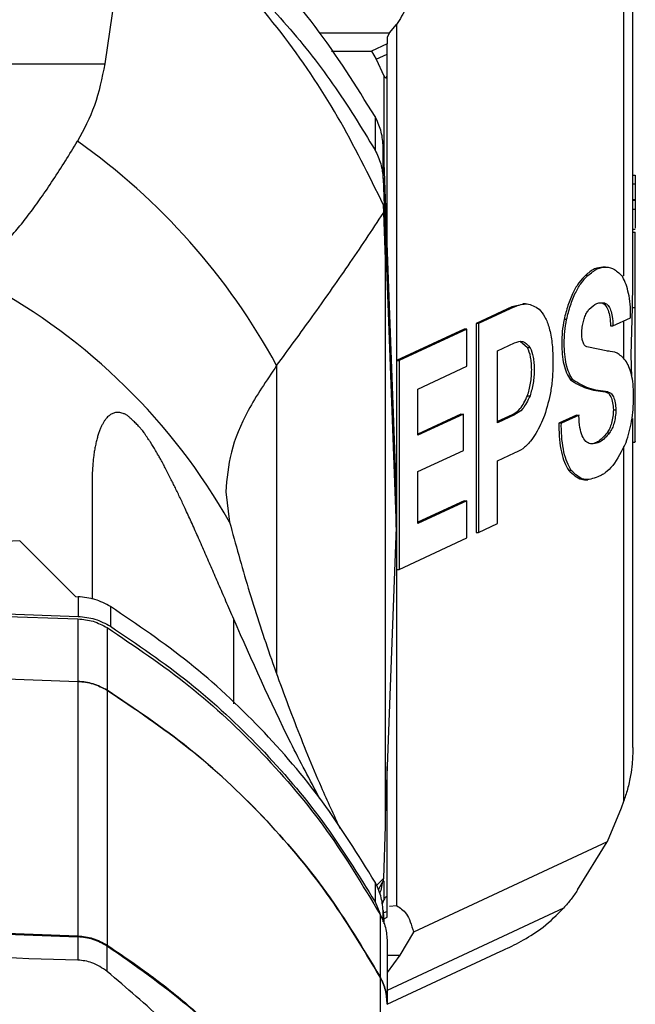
# Model space of a CAD drawing. Extents: x 0 to 841, y 0 to 594.
# Tile 116 of 142: x 748 to 757, y 344 to 358. Entities that reach past the tile are written whole.
import ezdxf

# ---------------------------------------------------------------- set-up
doc = ezdxf.new("R2010")
doc.units = 0
doc.layers.get('0').update_dxf_attribs({"linetype": 'CONTINUOUS'})

msp = doc.modelspace()

# ---------------------------------------------------------------- linework, layer by layer
at = {"color": 8, "linetype": 'CONTINUOUS'}
for p, q in [((756.7697, 359.3306), (756.7697, 354.2173)), ((752.4356, 357.6781), (753.4342, 357.6781)), ((756.7697, 353.5756), (756.7697, 353.0368)), ((751.8276, 352.9403), (751.8276, 348.5611)), ((756.7697, 351.7905), (756.7697, 346.7352)), ((751.2171, 348.1233), (751.2171, 349.3292)), ((753.3442, 345.0199), (753.3442, 345.182)), ((753.4022, 345.1709), (753.3456, 345.1446)), ((755.9155, 345.2171), (753.4022, 344.0456)), ((753.4022, 344.5451), (753.5805, 344.5451))]:
    msp.add_line(p, q, dxfattribs=at)
at = {"color": 7, "linetype": 'CONTINUOUS'}
for p, q in [((756.9022, 354.1128), (756.9022, 358.8211)), ((749.5688, 358.5216), (749.3799, 357.2361)), ((753.4342, 357.6781), (753.5347, 357.7961)), ((753.5347, 357.7961), (753.5347, 345.2537)), ((753.4342, 357.6781), (753.4022, 357.6137)), ((753.4022, 357.6137), (753.4022, 357.5223)), ((753.4022, 357.5223), (753.1763, 357.417)), ((753.4022, 357.3757), (753.4022, 357.5223)), ((752.6093, 357.417), (753.1763, 357.417)), ((753.1763, 357.417), (753.2434, 357.3017)), ((753.2434, 357.3017), (753.4022, 357.3757)), ((753.2434, 357.3017), (753.3547, 357.0646)), ((753.4022, 357.093), (753.4022, 357.3757)), ((737.4244, 357.2361), (749.3799, 357.2361)), ((753.3547, 357.0646), (753.3547, 355.8002)), ((753.4022, 354.524), (753.4022, 357.093)), ((753.2289, 356.4857), (753.2289, 356.0075)), ((753.3442, 355.6028), (753.3442, 356.081)), ((753.3442, 356.081), (753.5289, 351.1169)), ((756.9022, 355.6503), (756.9355, 355.6503)), ((756.9355, 355.6503), (756.9355, 355.5281)), ((753.3442, 355.6028), (753.5289, 350.6387)), ((756.9022, 355.5281), (756.9355, 355.5281)), ((756.9355, 355.5281), (756.9355, 355.3038)), ((753.3526, 355.1211), (753.3501, 355.2253)), ((753.3501, 355.2253), (753.3788, 354.4512)), ((756.9022, 355.3038), (756.9355, 355.3038)), ((756.9022, 355.2943), (756.9355, 355.2943)), ((756.9355, 355.3038), (756.9355, 355.2943)), ((756.9355, 355.2943), (756.9355, 355.1671)), ((753.3788, 354.4512), (753.3526, 355.1211)), ((756.9022, 355.1671), (756.9355, 355.1671)), ((756.9355, 355.1671), (756.9355, 354.8989)), ((756.9361, 354.8762), (756.9022, 354.8762)), ((756.9022, 354.8407), (756.9355, 354.8407)), ((753.3788, 346.3819), (753.3788, 354.4512)), ((756.2606, 354.2215), (756.2244, 354.2215)), ((756.51, 354.3439), (756.4738, 354.3439)), ((756.8943, 353.7694), (756.9022, 354.1128)), ((755.3337, 353.8123), (755.1786, 353.7776)), ((755.3699, 353.819), (755.3337, 353.819)), ((756.4626, 353.8316), (756.4988, 353.8316)), ((755.1786, 353.7776), (754.6685, 353.5398)), ((755.2148, 353.7776), (754.7047, 353.5398)), ((755.1786, 353.7776), (755.2148, 353.7776)), ((756.8793, 353.0922), (756.8943, 353.7694)), ((756.8943, 353.7694), (756.9355, 353.7694)), ((756.9355, 353.0922), (756.9355, 353.7694)), ((754.6685, 353.5398), (754.6685, 350.5667)), ((754.7047, 353.5398), (754.6685, 353.5398)), ((754.7047, 353.5398), (754.7047, 350.5667)), ((755.9571, 353.5954), (755.9209, 353.5954)), ((756.6182, 353.505), (756.8696, 353.6222)), ((756.8696, 353.6222), (756.8698, 353.6492)), ((754.4987, 353.4607), (753.5366, 353.0122)), ((754.5349, 353.4607), (753.5728, 353.0122)), ((754.5349, 353.4607), (754.4987, 353.4607)), ((754.5349, 352.9307), (754.5349, 353.4607)), ((756.582, 353.5099), (756.582, 353.505)), ((756.582, 353.505), (756.6182, 353.505)), ((756.6182, 353.5099), (756.6182, 353.505)), ((754.9737, 353.1495), (755.2162, 353.2625)), ((755.4024, 353.1943), (755.2976, 353.2828)), ((754.9737, 352.1278), (754.9737, 353.1495)), ((755.4386, 353.1943), (755.4024, 353.1943)), ((756.5428, 353.1438), (756.2438, 353.2057)), ((756.5659, 353.145), (756.537, 353.145)), ((756.8868, 352.7754), (756.8793, 353.0922)), ((756.9355, 352.4597), (756.9355, 353.0922)), ((753.5366, 353.0122), (753.5366, 350.0391)), ((753.5366, 353.0122), (753.5728, 353.0122)), ((753.5728, 353.0122), (753.5728, 350.0391)), ((755.7629, 353.0297), (755.7626, 352.9925)), ((755.7626, 352.9925), (755.7628, 352.9604)), ((753.8405, 352.6071), (754.5349, 352.9307)), ((756.047, 352.7371), (756.0108, 352.7371)), ((753.8405, 351.9478), (753.8405, 352.6071)), ((756.5075, 352.5666), (756.5437, 352.5666)), ((755.4003, 352.5107), (755.4365, 352.5107)), ((756.9107, 352.5032), (756.9108, 352.5257)), ((756.9108, 352.4819), (756.9107, 352.5032)), ((756.6231, 352.3113), (756.6594, 352.3113)), ((754.4519, 352.2497), (753.8405, 351.9647)), ((754.4881, 352.2497), (753.8405, 351.9478)), ((754.4519, 352.2497), (754.4881, 352.2497)), ((754.4881, 351.7328), (754.4881, 352.2497)), ((755.2162, 352.2408), (754.9737, 352.1278)), ((755.18, 352.2408), (754.9737, 352.1446)), ((755.2162, 352.2408), (755.18, 352.2408)), ((755.8463, 352.1192), (755.846, 352.0834)), ((756.0978, 352.2364), (755.8463, 352.1192)), ((755.8826, 352.1192), (755.8463, 352.1192)), ((755.8823, 352.0834), (755.8826, 352.1192)), ((756.134, 352.2364), (755.8826, 352.1192)), ((756.0978, 352.2364), (756.134, 352.2364)), ((756.1339, 352.2256), (756.134, 352.2364)), ((756.9022, 347.5023), (756.9022, 352.1862)), ((756.5343, 351.985), (756.5705, 351.985)), ((756.9022, 351.8503), (756.9361, 351.8503)), ((753.8405, 351.4309), (754.4881, 351.7328)), ((754.9723, 351.5835), (755.2148, 351.6965)), ((754.9723, 350.6915), (754.9723, 351.5835)), ((753.8405, 350.6938), (753.8405, 351.4309)), ((756.0242, 351.4473), (755.988, 351.4473)), ((756.2217, 351.3159), (756.2587, 351.3159)), ((751.1018, 351.1453), (751.1569, 350.7122)), ((753.5289, 350.6387), (753.5289, 351.1169)), ((754.4987, 351.0175), (753.8405, 350.7107)), ((754.5349, 351.0175), (753.8405, 350.6938)), ((754.4987, 351.0175), (754.5349, 351.0175)), ((754.5349, 350.4876), (754.5349, 351.0175)), ((753.5289, 350.6387), (753.3788, 346.6041)), ((754.7047, 350.5667), (754.9723, 350.6915)), ((748.1677, 350.4463), (743.4022, 350.2296)), ((748.1677, 350.4463), (748.9615, 349.6519)), ((753.5728, 350.0391), (754.5349, 350.4876)), ((754.6685, 350.5667), (754.7047, 350.5667)), ((753.5366, 350.0391), (753.5728, 350.0391)), ((748.9615, 349.6519), (749.0006, 349.6505)), ((749.0006, 349.6505), (749.0006, 349.3702)), ((743.4022, 349.5704), (749.0006, 349.3702)), ((743.5185, 349.5231), (748.9969, 349.3356)), ((749.4609, 349.5097), (749.4609, 349.2294)), ((748.9969, 349.3356), (748.9969, 348.4452)), ((749.4131, 349.2097), (749.4131, 348.3193)), ((743.4022, 348.6367), (748.9969, 348.4452)), ((748.9969, 348.4452), (748.9969, 344.822)), ((749.4131, 348.3193), (749.4131, 344.6903)), ((753.4022, 345.3518), (753.4022, 347.2316)), ((756.7697, 346.7352), (756.7334, 346.6402)), ((756.7334, 346.6402), (756.5334, 346.16)), ((753.3526, 345.6436), (753.3788, 346.3819)), ((756.5334, 346.16), (753.7767, 344.875)), ((756.114, 345.4754), (756.5334, 346.16)), ((753.2289, 345.5867), (753.2289, 345.3064)), ((753.2492, 345.5384), (753.3526, 345.6436)), ((753.3501, 345.6126), (753.274, 345.4794)), ((753.3501, 345.6126), (753.3526, 345.6436)), ((753.3547, 345.6012), (753.3547, 345.334)), ((753.2289, 345.3064), (753.2959, 345.1469)), ((753.3547, 345.334), (753.3288, 345.2789)), ((753.4022, 345.1709), (753.4022, 345.3518)), ((753.4342, 345.2428), (753.5347, 345.2537)), ((753.301, 345.1282), (753.301, 344.2378)), ((753.3442, 345.182), (753.348, 345.081)), ((753.4022, 345.087), (753.4022, 345.1709)), ((743.4022, 345.0224), (748.9969, 344.822)), ((743.4022, 345.0088), (748.9969, 344.8085)), ((753.348, 345.081), (753.3526, 345.0677)), ((753.3526, 345.0677), (753.3552, 344.9925)), ((753.3527, 345.0639), (753.4022, 345.087)), ((753.7767, 344.875), (753.5805, 344.5451)), ((748.9969, 344.8085), (748.9969, 344.4756)), ((753.4022, 344.738), (753.4022, 343.8476)), ((749.4131, 344.3137), (749.4131, 344.6768)), ((753.4022, 343.8479), (755.0207, 344.6024)), ((753.5805, 344.5451), (753.4022, 344.3001)), ((753.3022, 344.2356), (753.3022, 340.4175))]:
    msp.add_line(p, q, dxfattribs=at)
for centre, radius, start, end in [((743.5587, 348.4544), 9.4074, 28.48023, 54.72603), ((743.52, 346.3771), 8.7815, 29.58175, 61.56227)]:
    msp.add_arc(centre, radius, start, end, dxfattribs=at)
for points, knots in [([(753.2289, 356.4857), (752.9575, 356.9212), (752.4148, 357.7924), (751.3752, 358.94), (750.2035, 359.9579), (749.3142, 360.489), (748.8696, 360.7546)], [0, 0, 0, 0, 0.2500009, 0.5000008, 0.7500012, 1, 1, 1, 1]), ([(750.2778, 359.3671), (750.5715, 359.1312), (751.1588, 358.6594), (751.9399, 357.8447), (752.6457, 356.9666), (753.0345, 356.3272), (753.2289, 356.0075)], [0, 0, 0, 0, 0.24999999, 0.49999873, 0.74999996, 1, 1, 1, 1]), ([(753.3501, 355.2253), (753.1411, 355.6493), (752.7186, 356.5066), (751.9049, 357.7145), (751.2584, 358.441), (750.9301, 358.8098)], [0, 0, 0, 0, 0.3250041, 0.6572827, 1, 1, 1, 1]), ([(753.7767, 358.4004), (753.7623, 358.3362), (753.7342, 358.21), (753.6571, 357.9861), (753.5838, 357.8723), (753.5347, 357.7961)], [0, 0, 0, 0, 0.2546456, 0.5001861, 1, 1, 1, 1]), ([(749.3799, 357.2361), (749.3393, 357.0331), (749.2596, 356.6347), (749.0796, 356.2991), (748.9913, 356.1346)], [0, 0, 0, 0, 0.5095091, 1, 1, 1, 1]), ([(753.3547, 357.0646), (753.3615, 357.0561), (753.3711, 357.0441), (753.3831, 357.0383), (753.3901, 357.0393), (753.3955, 357.0458), (753.4012, 357.0622), (753.4017, 357.0801), (753.4022, 357.093)], [0, 0, 0, 0, 0.276915, 0.3882618, 0.490961, 0.5950962, 0.7103415, 1, 1, 1, 1]), ([(753.3442, 356.081), (753.3372, 356.1518), (753.3233, 356.2934), (753.2603, 356.4216), (753.2289, 356.4857)], [0, 0, 0, 0, 0.499991, 1, 1, 1, 1]), ([(747.9871, 354.7217), (748.042, 354.782), (748.1483, 354.8987), (748.3091, 355.103), (748.4727, 355.3273), (748.6421, 355.5769), (748.8151, 355.8457), (748.9334, 356.0396), (748.9913, 356.1346)], [0, 0, 0, 0, 0.175539, 0.3395556, 0.5032893, 0.6755554, 0.8411233, 1, 1, 1, 1]), ([(753.2289, 356.0075), (753.2603, 355.9434), (753.3233, 355.8152), (753.3372, 355.6736), (753.3442, 355.6028)], [0, 0, 0, 0, 0.500009, 1, 1, 1, 1]), ([(751.8276, 352.9403), (751.9981, 353.1725), (752.3491, 353.6506), (752.8591, 354.3776), (753.1852, 354.8689), (753.3526, 355.1211)], [0, 0, 0, 0, 0.3148203, 0.6481535, 1, 1, 1, 1]), ([(756.9355, 353.7694), (756.9355, 353.8999), (756.9355, 354.1608), (756.9355, 354.4897), (756.9355, 354.7394), (756.9355, 354.8069), (756.9355, 354.8407)], [0, 0, 0, 0, 0.2500049, 0.500001, 0.7499989, 1, 1, 1, 1]), ([(756.2244, 354.2215), (756.1932, 354.1908), (756.1324, 354.1308), (756.0477, 353.9837), (755.9743, 353.8068), (755.9382, 353.6637), (755.9209, 353.5954)], [0, 0, 0, 0, 0.2566297, 0.5011743, 0.7615905, 1, 1, 1, 1]), ([(755.9571, 353.5954), (755.9744, 353.6637), (756.0105, 353.8068), (756.0839, 353.9837), (756.1686, 354.1308), (756.2294, 354.1908), (756.2606, 354.2215)], [0, 0, 0, 0, 0.2384168, 0.498825, 0.7433695, 1, 1, 1, 1]), ([(756.4738, 354.3418), (756.4346, 354.338), (756.3515, 354.3299), (756.2683, 354.259), (756.2244, 354.2215)], [0, 0, 0, 0, 0.4714892, 1, 1, 1, 1]), ([(756.2606, 354.2215), (756.3045, 354.258), (756.3904, 354.3294), (756.5195, 354.3529), (756.6442, 354.3205), (756.7181, 354.2412), (756.7559, 354.2008)], [0, 0, 0, 0, 0.255466, 0.5004398, 0.7450669, 1, 1, 1, 1]), ([(756.8698, 353.6492), (756.8683, 353.7054), (756.8653, 353.8188), (756.8417, 353.9695), (756.8061, 354.1026), (756.773, 354.1674), (756.7559, 354.2008)], [0, 0, 0, 0, 0.2468478, 0.4990832, 0.741535, 1, 1, 1, 1]), ([(755.2148, 353.7776), (755.2756, 353.8004), (755.3972, 353.846), (755.5092, 353.7791), (755.5652, 353.7456)], [0, 0, 0, 0, 0.5001386, 1, 1, 1, 1]), ([(756.2782, 353.7424), (756.3151, 353.7762), (756.389, 353.8437), (756.4622, 353.8356), (756.4988, 353.8316)], [0, 0, 0, 0, 0.5000266, 1, 1, 1, 1]), ([(756.4626, 353.8316), (756.4796, 353.8229), (756.512, 353.8064), (756.5505, 353.7338), (756.5767, 353.6348), (756.5803, 353.5508), (756.582, 353.5099)], [0, 0, 0, 0, 0.2652345, 0.5034665, 0.75812, 1, 1, 1, 1]), ([(756.4988, 353.8316), (756.5158, 353.8229), (756.5482, 353.8064), (756.5857, 353.7355), (756.6126, 353.638), (756.6162, 353.554), (756.6182, 353.5099)], [0, 0, 0, 0, 0.2652367, 0.5034708, 0.7390673, 1, 1, 1, 1]), ([(755.5652, 353.7456), (755.5945, 353.7113), (755.6501, 353.646), (755.713, 353.4771), (755.7547, 353.2725), (755.7602, 353.1097), (755.7629, 353.0297)], [0, 0, 0, 0, 0.2638203, 0.5018729, 0.7551853, 1, 1, 1, 1]), ([(756.1801, 353.4892), (756.185, 353.5161), (756.195, 353.5704), (756.2186, 353.6409), (756.2463, 353.7013), (756.2675, 353.7286), (756.2782, 353.7424)], [0, 0, 0, 0, 0.2469439, 0.4985758, 0.7471089, 1, 1, 1, 1]), ([(755.9209, 353.5954), (755.9111, 353.5384), (755.8918, 353.4262), (755.8888, 353.311), (755.8873, 353.2543)], [0, 0, 0, 0, 0.5073528, 1, 1, 1, 1]), ([(755.9235, 353.2543), (755.925, 353.311), (755.928, 353.4261), (755.9473, 353.5384), (755.9571, 353.5954)], [0, 0, 0, 0, 0.4925278, 1, 1, 1, 1]), ([(756.1728, 353.3981), (756.1731, 353.4132), (756.1737, 353.4437), (756.178, 353.4739), (756.1801, 353.4892)], [0, 0, 0, 0, 0.4962854, 1, 1, 1, 1]), ([(756.2438, 353.2057), (756.233, 353.2115), (756.2128, 353.2224), (756.1903, 353.268), (756.1756, 353.3265), (756.1738, 353.374), (756.1728, 353.3981)], [0, 0, 0, 0, 0.28271, 0.5295156, 0.7614149, 1, 1, 1, 1]), ([(755.2162, 353.2625), (755.2565, 353.2784), (755.3369, 353.31), (755.4048, 353.2329), (755.4386, 353.1943)], [0, 0, 0, 0, 0.5005721, 1, 1, 1, 1]), ([(755.8873, 353.2543), (755.8888, 353.2023), (755.8917, 353.0969), (755.9157, 352.9539), (755.9543, 352.8253), (755.9914, 352.7673), (756.0108, 352.7371)], [0, 0, 0, 0, 0.2327245, 0.4714955, 0.7247189, 1, 1, 1, 1]), ([(756.047, 352.7371), (756.0276, 352.7673), (755.9905, 352.8253), (755.9519, 352.9539), (755.9279, 353.0969), (755.925, 353.2023), (755.9235, 353.2543)], [0, 0, 0, 0, 0.2752805, 0.5285698, 0.7673037, 1, 1, 1, 1]), ([(755.4601, 352.8825), (755.4594, 352.9135), (755.4578, 352.9756), (755.4425, 353.0901), (755.4184, 353.1527), (755.4024, 353.1943)], [0, 0, 0, 0, 0.249616, 0.5005072, 1, 1, 1, 1]), ([(755.4386, 353.1943), (755.4546, 353.1527), (755.4787, 353.0901), (755.494, 352.9756), (755.4956, 352.9135), (755.4963, 352.8825)], [0, 0, 0, 0, 0.4994905, 0.7502824, 1, 1, 1, 1]), ([(756.7971, 353.0131), (756.7576, 353.0547), (756.6786, 353.1379), (756.5881, 353.1418), (756.5428, 353.1438)], [0, 0, 0, 0, 0.4998312, 1, 1, 1, 1]), ([(755.7628, 352.9604), (755.7612, 352.8971), (755.7579, 352.7691), (755.726, 352.5101), (755.6758, 352.3411), (755.6425, 352.2289)], [0, 0, 0, 0, 0.2477696, 0.5004745, 1, 1, 1, 1]), ([(756.9108, 352.5257), (756.9093, 352.5771), (756.9063, 352.6812), (756.8825, 352.8168), (756.8468, 352.9334), (756.8141, 352.9859), (756.7971, 353.0131)], [0, 0, 0, 0, 0.2461246, 0.4987442, 0.7395621, 1, 1, 1, 1]), ([(751.8276, 352.9403), (751.6821, 352.7255), (751.3923, 352.2978), (751.1501, 351.6978), (751.1179, 351.3296), (751.1018, 351.1453)], [0, 0, 0, 0, 0.3350169, 0.6670736, 1, 1, 1, 1]), ([(755.4003, 352.5107), (755.4169, 352.568), (755.4418, 352.6541), (755.4577, 352.7853), (755.4593, 352.8502), (755.4601, 352.8825)], [0, 0, 0, 0, 0.4994597, 0.7504785, 1, 1, 1, 1]), ([(755.4963, 352.8825), (755.4955, 352.8502), (755.494, 352.7853), (755.478, 352.6541), (755.4531, 352.568), (755.4365, 352.5107)], [0, 0, 0, 0, 0.2494715, 0.5005391, 1, 1, 1, 1]), ([(756.0108, 352.7371), (756.0863, 352.6922), (756.2472, 352.5967), (756.4173, 352.577), (756.5075, 352.5666)], [0, 0, 0, 0, 0.4694159, 1, 1, 1, 1]), ([(756.5437, 352.5666), (756.4535, 352.577), (756.2834, 352.5967), (756.1225, 352.6922), (756.047, 352.7371)], [0, 0, 0, 0, 0.5305909, 1, 1, 1, 1]), ([(756.5075, 352.5666), (756.5231, 352.5625), (756.5525, 352.5549), (756.5891, 352.4994), (756.6153, 352.4186), (756.6206, 352.3463), (756.6231, 352.3113)], [0, 0, 0, 0, 0.2658231, 0.5037181, 0.7599473, 1, 1, 1, 1]), ([(756.5437, 352.5666), (756.5593, 352.5625), (756.5887, 352.5549), (756.6253, 352.4994), (756.6516, 352.4186), (756.6568, 352.3463), (756.6594, 352.3113)], [0, 0, 0, 0, 0.2658231, 0.5037182, 0.759901, 1, 1, 1, 1]), ([(755.18, 352.2408), (755.2198, 352.2618), (755.2994, 352.3036), (755.3667, 352.4417), (755.4003, 352.5107)], [0, 0, 0, 0, 0.5005561, 1, 1, 1, 1]), ([(755.4365, 352.5107), (755.4029, 352.4417), (755.3356, 352.3036), (755.256, 352.2618), (755.2162, 352.2408)], [0, 0, 0, 0, 0.4994439, 1, 1, 1, 1]), ([(756.8038, 351.8498), (756.8199, 351.8975), (756.851, 351.9902), (756.8845, 352.15), (756.9066, 352.3156), (756.9094, 352.4269), (756.9108, 352.4819)], [0, 0, 0, 0, 0.2579716, 0.5008398, 0.7530413, 1, 1, 1, 1]), ([(756.9355, 351.8621), (756.9355, 351.8585), (756.9355, 351.8408), (756.9355, 351.935), (756.9355, 352.1358), (756.9355, 352.3517), (756.9355, 352.4597)], [0, 0, 0, 0, 0.0762868, 0.384182, 0.6920968, 1, 1, 1, 1]), ([(751.2171, 349.3292), (751.1799, 349.4152), (751.109, 349.5792), (751.0052, 349.8199), (750.9077, 350.0458), (750.8125, 350.2642), (750.7182, 350.478), (750.6258, 350.6841), (750.5526, 350.8445), (750.4985, 350.9611), (750.463, 351.0366), (750.4283, 351.1096), (750.3943, 351.1801), (750.3608, 351.2486), (750.3142, 351.3422), (750.2549, 351.4581), (750.198, 351.5645), (750.162, 351.6291), (750.1476, 351.6546), (750.1331, 351.6799), (750.1185, 351.7049), (750.086, 351.7599), (750.0545, 351.8127), (750.0177, 351.8691), (750.0022, 351.892), (749.9822, 351.9215), (749.9656, 351.9462), (749.9541, 351.9633), (749.9477, 351.9728), (749.9373, 351.9877), (749.9228, 352.0076), (749.9058, 352.0295), (749.8832, 352.0556), (749.8466, 352.0928), (749.8002, 352.1384), (749.7613, 352.1769), (749.7344, 352.2025), (749.7115, 352.2231), (749.6931, 352.2361), (749.676, 352.2448), (749.6595, 352.2524), (749.6215, 352.2674), (749.5869, 352.274), (749.5529, 352.2743), (749.5289, 352.2713), (749.5055, 352.2649), (749.4829, 352.2554), (749.4611, 352.2429), (749.4401, 352.2272), (749.4197, 352.2085), (749.3986, 352.185), (749.377, 352.156), (749.3551, 352.1207), (749.334, 352.0806), (749.3139, 352.0355), (749.295, 351.9852), (749.2772, 351.9297), (749.2609, 351.8689), (749.2461, 351.8028), (749.2334, 351.7337), (749.2206, 351.6482), (749.2091, 351.5417), (749.2001, 351.4078), (749.1989, 351.3117), (749.1983, 351.2611)], [0, 0, 0, 0, 0.0551861, 0.1051932, 0.1500216, 0.193081, 0.2355955, 0.2745653, 0.309992, 0.3239798, 0.3373378, 0.3500663, 0.3621655, 0.3736354, 0.3846845, 0.4086728, 0.4294252, 0.4331604, 0.4368031, 0.4403539, 0.4438125, 0.4471796, 0.4626475, 0.4645268, 0.4670923, 0.4703443, 0.4742836, 0.4750703, 0.4758222, 0.4772219, 0.4796091, 0.4814658, 0.4828341, 0.4852935, 0.4881946, 0.4911766, 0.4925139, 0.4937067, 0.4964752, 0.4987931, 0.5018136, 0.5051042, 0.5209994, 0.5287628, 0.537398, 0.5469087, 0.5572976, 0.5682203, 0.5799977, 0.5926313, 0.6061221, 0.623359, 0.6420667, 0.6622464, 0.6838986, 0.7071072, 0.7318823, 0.758224, 0.7861328, 0.8156092, 0.843744, 0.8899784, 0.9420636, 1, 1, 1, 1]), ([(756.6231, 352.3113), (756.6216, 352.2796), (756.6184, 352.2144), (756.5991, 352.1231), (756.5708, 352.0414), (756.5471, 352.0047), (756.5343, 351.985)], [0, 0, 0, 0, 0.242307, 0.496993, 0.7293394, 1, 1, 1, 1]), ([(756.6594, 352.3113), (756.6576, 352.2772), (756.6544, 352.2119), (756.6344, 352.1204), (756.6068, 352.0407), (756.583, 352.0041), (756.5705, 351.985)], [0, 0, 0, 0, 0.2599403, 0.4969759, 0.736271, 1, 1, 1, 1]), ([(755.6425, 352.2289), (755.6241, 352.1847), (755.5854, 352.0921), (755.5179, 351.969), (755.4333, 351.8478), (755.3305, 351.7438), (755.2539, 351.7125), (755.2148, 351.6965)], [0, 0, 0, 0, 0.1519295, 0.3184531, 0.4996834, 0.7451479, 1, 1, 1, 1]), ([(756.2968, 351.827), (756.2737, 351.8344), (756.23, 351.8484), (756.1788, 351.9345), (756.1418, 352.0581), (756.1366, 352.1677), (756.1339, 352.2256)], [0, 0, 0, 0, 0.2680291, 0.5051071, 0.7386811, 1, 1, 1, 1]), ([(755.846, 352.0834), (755.8479, 352.0174), (755.8516, 351.8838), (755.881, 351.7083), (755.9257, 351.5552), (755.9667, 351.4842), (755.988, 351.4473)], [0, 0, 0, 0, 0.2455107, 0.4974448, 0.7395152, 1, 1, 1, 1]), ([(756.0242, 351.4473), (756.0029, 351.4842), (755.9619, 351.5552), (755.9172, 351.7083), (755.8879, 351.8839), (755.8841, 352.0174), (755.8823, 352.0834)], [0, 0, 0, 0, 0.2605201, 0.502582, 0.7545148, 1, 1, 1, 1]), ([(756.5705, 351.985), (756.5254, 351.9331), (756.435, 351.8293), (756.3429, 351.8278), (756.2968, 351.827)], [0, 0, 0, 0, 0.4999528, 1, 1, 1, 1]), ([(756.5343, 351.985), (756.4893, 351.9331), (756.4221, 351.8558), (756.353, 351.835), (756.3302, 351.8282)], [0, 0, 0, 0, 0.670128, 1, 1, 1, 1]), ([(756.8038, 351.8498), (756.7426, 351.7275), (756.6512, 351.5447), (756.5327, 351.4324), (756.4617, 351.3824), (756.4254, 351.3676), (756.4026, 351.3582)], [0, 0, 0, 0, 0.4984585, 0.7452049, 0.8396765, 1, 1, 1, 1]), ([(755.988, 351.4473), (756.0465, 351.3932), (756.1185, 351.3265), (756.201, 351.3157), (756.2189, 351.3161), (756.2217, 351.3162)], [0, 0, 0, 0, 0.7845173, 0.9659661, 1, 1, 1, 1]), ([(756.4026, 351.3582), (756.3352, 351.3326), (756.2005, 351.2815), (756.0829, 351.3921), (756.0242, 351.4473)], [0, 0, 0, 0, 0.5003652, 1, 1, 1, 1]), ([(749.1983, 351.2611), (749.1983, 350.9472), (749.1983, 350.355), (749.1983, 349.8532), (749.1983, 349.6174)], [0, 0, 0, 0, 0.5299547, 1, 1, 1, 1]), ([(751.1569, 350.7122), (751.2434, 350.3977), (751.418, 349.7629), (751.7284, 348.8129), (752.0752, 347.8708), (752.4088, 347.0475), (752.6394, 346.5465), (752.7304, 346.3487)], [0, 0, 0, 0, 0.2124638, 0.4287715, 0.6489239, 0.8614071, 1, 1, 1, 1]), ([(749.4609, 349.5097), (749.389, 349.5483), (749.2451, 349.6254), (749.0821, 349.6422), (749.0006, 349.6505)], [0, 0, 0, 0, 0.4999985, 1, 1, 1, 1]), ([(753.2289, 345.5867), (752.9893, 345.9752), (752.51, 346.7522), (751.611, 347.7938), (750.6044, 348.7362), (749.842, 349.2519), (749.4609, 349.5097)], [0, 0, 0, 0, 0.2499999, 0.500001, 0.7499994, 1, 1, 1, 1]), ([(748.9969, 349.3356), (749.0705, 349.3282), (749.2178, 349.3133), (749.348, 349.2443), (749.4131, 349.2097)], [0, 0, 0, 0, 0.50000159, 1, 1, 1, 1]), ([(749.0006, 349.3702), (749.0821, 349.3619), (749.2451, 349.3451), (749.389, 349.268), (749.4609, 349.2294)], [0, 0, 0, 0, 0.5000015, 1, 1, 1, 1]), ([(752.4408, 346.7778), (752.3013, 347.042), (751.852, 347.8929), (751.4762, 348.7431), (751.2171, 349.3292)], [0, 0, 0, 0, 0.3105519, 1, 1, 1, 1]), ([(749.4131, 349.2097), (749.8094, 348.9437), (750.6022, 348.4117), (751.6443, 347.4319), (752.5702, 346.3457), (753.0574, 345.534), (753.301, 345.1282)], [0, 0, 0, 0, 0.2499999, 0.4999998, 0.7499981, 1, 1, 1, 1]), ([(749.4609, 349.2294), (749.842, 348.9716), (750.6044, 348.4559), (751.611, 347.5135), (752.51, 346.4719), (752.9893, 345.6949), (753.2289, 345.3064)], [0, 0, 0, 0, 0.2500006, 0.499999, 0.7500001, 1, 1, 1, 1]), ([(748.9969, 348.4452), (749.0705, 348.4378), (749.2178, 348.423), (749.348, 348.3539), (749.4131, 348.3193)], [0, 0, 0, 0, 0.50000159, 1, 1, 1, 1]), ([(749.4131, 348.3193), (749.348, 348.3539), (749.2178, 348.423), (749.0705, 348.4378), (748.9969, 348.4452)], [0, 0, 0, 0, 0.4999972, 1, 1, 1, 1]), ([(749.4131, 348.3193), (749.8094, 348.0533), (750.6022, 347.5213), (751.6443, 346.5415), (752.5702, 345.4553), (753.0574, 344.6436), (753.301, 344.2378)], [0, 0, 0, 0, 0.2499999, 0.4999998, 0.7499981, 1, 1, 1, 1]), ([(753.3022, 344.2356), (753.0585, 344.6417), (752.5713, 345.4538), (751.6452, 346.5406), (750.6027, 347.521), (749.8096, 348.0532), (749.4131, 348.3193)], [0, 0, 0, 0, 0.2500006, 0.4999991, 0.7499985, 1, 1, 1, 1]), ([(756.9022, 347.5023), (756.9, 347.4251), (756.8963, 347.2928), (756.868, 347.0947), (756.8296, 346.9152), (756.7888, 346.7927), (756.7697, 346.7352)], [0, 0, 0, 0, 0.2978262, 0.509822, 0.7697273, 1, 1, 1, 1]), ([(753.3442, 345.182), (753.3372, 345.2528), (753.3233, 345.3944), (753.2603, 345.5226), (753.2289, 345.5867)], [0, 0, 0, 0, 0.499991, 1, 1, 1, 1]), ([(753.3283, 345.5745), (753.3257, 345.5373), (753.322, 345.4866), (753.301, 345.4406), (753.2954, 345.4283)], [0, 0, 0, 0, 0.732443, 1, 1, 1, 1]), ([(756.114, 345.4754), (756.0839, 345.4315), (756.0248, 345.3454), (755.9515, 345.2594), (755.9155, 345.2171)], [0, 0, 0, 0, 0.5085967, 1, 1, 1, 1]), ([(753.4022, 345.3518), (753.4017, 345.3605), (753.4012, 345.3728), (753.3955, 345.3802), (753.3901, 345.3804), (753.3831, 345.3756), (753.3711, 345.3617), (753.3615, 345.3455), (753.3547, 345.334)], [0, 0, 0, 0, 0.2895771, 0.4048819, 0.5089943, 0.6116816, 0.7230797, 1, 1, 1, 1]), ([(753.5347, 345.2537), (753.5838, 345.2233), (753.6571, 345.1779), (753.7342, 345.0259), (753.7623, 344.9259), (753.7767, 344.875)], [0, 0, 0, 0, 0.4998139, 0.7453544, 1, 1, 1, 1]), ([(753.301, 345.1282), (753.3303, 345.0662), (753.3889, 344.9424), (753.3977, 344.8061), (753.4022, 344.738)], [0, 0, 0, 0, 0.5000104, 1, 1, 1, 1]), ([(755.0204, 344.6029), (755.0428, 344.6131), (755.1286, 344.6521), (755.3417, 344.7587), (755.6413, 344.943), (755.8206, 345.1222), (755.9155, 345.2171)], [0, 0, 0, 0, 0.10154687, 0.38873094, 0.67621597, 1, 1, 1, 1]), ([(748.9969, 344.822), (749.0696, 344.8144), (749.2172, 344.7989), (749.3471, 344.7268), (749.4131, 344.6903)], [0, 0, 0, 0, 0.4922712, 1, 1, 1, 1]), ([(748.9969, 344.4756), (748.0643, 344.5041), (746.1984, 344.5612), (744.3345, 344.6438), (743.4022, 344.6851)], [0, 0, 0, 0, 0.4997779, 1, 1, 1, 1]), ([(749.4131, 344.6768), (749.3471, 344.7133), (749.2172, 344.7853), (749.0696, 344.8008), (748.9969, 344.8085)], [0, 0, 0, 0, 0.5077288, 1, 1, 1, 1]), ([(749.4131, 344.6903), (749.6089, 344.5581), (750.0045, 344.291), (750.571, 343.8403), (751.1145, 343.343), (751.5378, 342.9298), (751.7498, 342.6587), (751.8076, 342.5849)], [0, 0, 0, 0, 0.2214497, 0.447283, 0.6775278, 0.9122149, 1, 1, 1, 1]), ([(753.3022, 340.404), (753.1792, 340.6272), (752.9371, 341.067), (752.5266, 341.6854), (752.0946, 342.2604), (751.465, 342.995), (750.6012, 343.8428), (749.804, 344.4024), (749.4131, 344.6768)], [0, 0, 0, 0, 0.1309059, 0.2579042, 0.3810007, 0.5002094, 0.7549394, 1, 1, 1, 1]), ([(749.4131, 344.3137), (749.3793, 344.339), (749.3153, 344.3869), (749.2062, 344.4369), (749.0996, 344.4678), (749.0306, 344.4731), (748.9969, 344.4756)], [0, 0, 0, 0, 0.3035765, 0.5753036, 0.7925979, 1, 1, 1, 1]), ([(750.9938, 342.8073), (750.7442, 343.0746), (750.2423, 343.6119), (749.6905, 344.079), (749.4131, 344.3137)], [0, 0, 0, 0, 0.4973188, 1, 1, 1, 1]), ([(753.301, 344.2378), (753.3303, 344.1759), (753.3889, 344.052), (753.3977, 343.9158), (753.4022, 343.8476)], [0, 0, 0, 0, 0.5000104, 1, 1, 1, 1]), ([(753.4022, 343.8476), (753.3978, 343.9153), (753.3891, 344.0508), (753.3311, 344.174), (753.3022, 344.2356)], [0, 0, 0, 0, 0.5000009, 1, 1, 1, 1])]:
    msp.add_open_spline(points, degree=3, knots=knots, dxfattribs=at)

doc.saveas('drawing.dxf')
